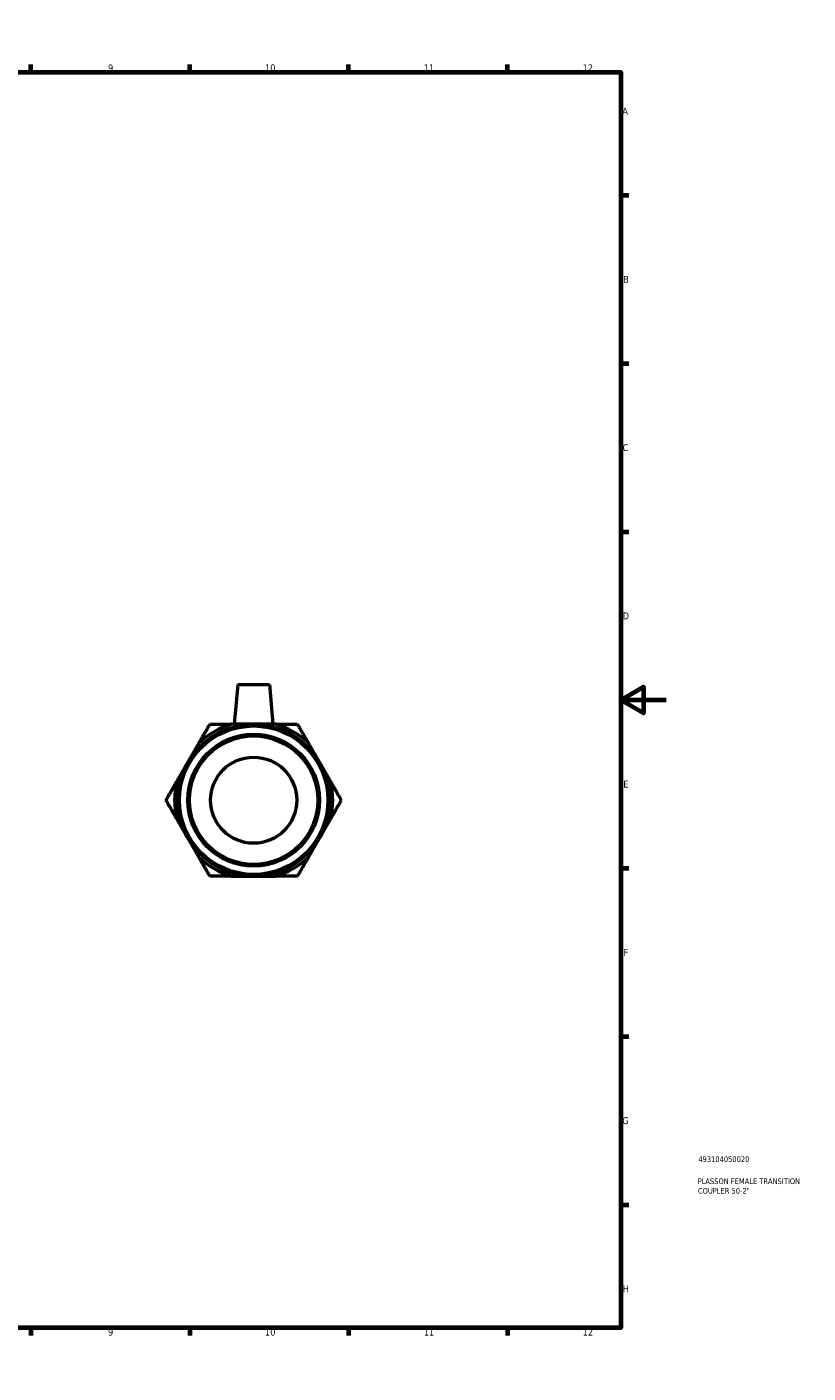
# Model space of a CAD drawing. Header units: millimetres. Extents: x 0 to 904, y -156 to 594.
# Tile 3 of 3: x 559 to 904, y 0 to 594. Entities that reach past the tile are written whole.
import ezdxf

# ---------------------------------------------------------------- set-up
doc = ezdxf.new("R2010")
doc.units = ezdxf.units.MM
for name, color, linetype, lineweight in [('Border (ANSI)', 7, 'Continuous', 70), ('Title (ISO)', 7, 'Continuous', 50), ('Visible (ANSI)', 7, 'Continuous', 50)]:
    doc.layers.add(name, color=color, linetype=linetype, lineweight=lineweight)
doc.styles.add('Note Text (ANSI)', font='tahoma.ttf')
doc.styles.add('Note Text (ISO)', font='tahoma.ttf')

# ---------------------------------------------------------------- blocks, each defined once
blk = doc.blocks.new('Borders Default Border')
at = {"layer": 'Border (ANSI)'}
for p, q in [((70.08, 574), (70.08, 577.45)), ((140.17, 574), (140.17, 577.45)), ((210.25, 574), (210.25, 577.45)), ((280.33, 574), (280.33, 577.45)), ((350.42, 574), (350.42, 577.45)), ((490.58, 574), (490.58, 577.45)), ((560.67, 574), (560.67, 577.45)), ((630.75, 574), (630.75, 577.45)), ((700.83, 574), (700.83, 577.45)), ((770.92, 574), (770.92, 577.45)), ((20, 519.75), (16.55, 519.75)), ((821, 519.75), (824.45, 519.75)), ((20, 445.5), (16.55, 445.5)), ((821, 445.5), (824.45, 445.5)), ((20, 371.25), (16.55, 371.25)), ((821, 371.25), (824.45, 371.25)), ((20, 222.75), (16.55, 222.75)), ((821, 222.75), (824.45, 222.75)), ((20, 148.5), (16.55, 148.5)), ((821, 148.5), (824.45, 148.5)), ((20, 74.25), (16.55, 74.25)), ((821, 74.25), (824.45, 74.25)), ((70.08, 20), (70.08, 16.55)), ((140.17, 20), (140.17, 16.55)), ((210.25, 20), (210.25, 16.55)), ((280.33, 20), (280.33, 16.55)), ((350.42, 20), (350.42, 16.55)), ((490.58, 20), (490.58, 16.55)), ((560.67, 20), (560.67, 16.55)), ((630.75, 20), (630.75, 16.55)), ((700.83, 20), (700.83, 16.55)), ((770.92, 20), (770.92, 16.55))]:
    blk.add_line(p, q, dxfattribs=at)
at = {"layer": 'Border (ANSI)', "flags": 128}
for points in [[(420.5, 594), (420.5, 574), (414.73, 584), (426.27, 584), (420.5, 574)], [(20, 20), (20, 574), (821, 574), (821, 20), (20, 20)], [(0, 297), (20, 297), (10, 302.77), (10, 291.23), (20, 297)], [(841, 297), (821, 297), (831, 302.77), (831, 291.23), (821, 297)], [(420.5, 0), (420.5, 20), (414.73, 10), (426.27, 10), (420.5, 20)]]:
    blk.add_lwpolyline(points, dxfattribs=at)
at = {"layer": 'Border (ANSI)', "color": 230, "true_color": 0xff0080, "attachment_point": 7, "style": 'Note Text (ANSI)'}
for s, insert, char_height in [('1', (34.35, 574.4), 3.05), ('2', (104.2, 574.4), 3.05), ('3', (174.26, 574.34), 3.05), ('4', (244.23, 574.4), 3.05), ('5', (314.48, 574.34), 3.05), ('6', (384.49, 574.34), 3.05), ('7', (454.6, 574.4), 3.05), ('8', (524.63, 574.33), 3.05), ('9', (594.7, 574.34), 3.05), ('10', (663.96, 574.34), 3.048), ('11', (734.04, 574.4), 3.048), ('12', (804.13, 574.4), 3.048), ('A', (16.78, 555.35), 3.05), ('A', (821.63, 555.35), 3.05), ('B', (17.15, 481.1), 3.05), ('B', (821.99, 481.1), 3.05), ('C', (16.95, 406.8), 3.05), ('C', (821.8, 406.8), 3.05), ('D', (16.96, 332.6), 3.05), ('D', (821.81, 332.6), 3.05), ('E', (17.21, 258.35), 3.05), ('E', (822.05, 258.35), 3.05), ('F', (17.29, 184.1), 3.05), ('F', (822.14, 184.1), 3.05), ('G', (16.81, 109.79), 3.05), ('G', (821.66, 109.79), 3.05), ('H', (16.97, 35.6), 3.05), ('H', (821.81, 35.6), 3.05), ('1', (34.35, 16.55), 3.05), ('2', (104.2, 16.55), 3.05), ('3', (174.26, 16.49), 3.05), ('4', (244.23, 16.55), 3.05), ('5', (314.48, 16.49), 3.05), ('6', (384.49, 16.49), 3.05), ('7', (454.6, 16.55), 3.05), ('8', (524.63, 16.48), 3.05), ('9', (594.7, 16.49), 3.05), ('10', (663.96, 16.49), 3.048), ('11', (734.04, 16.55), 3.048), ('12', (804.13, 16.55), 3.048)]:
    blk.add_mtext(s, dxfattribs=dict(at, insert=insert, char_height=char_height))
blk = doc.blocks.new('Title Blocks ISO')
at = {"layer": 'Title (ISO)', "color": 232, "true_color": 0xca0064, "style": 'Note Text (ISO)'}
for tag, p in [('PART_NUMBER_001', (34.16, 73.13)), ('DESCRIPTION_001', (33.84, 63.4)), ('DESCRIPTION_002', (33.98, 59.18))]:
    blk.add_attdef(tag, p, '', height=2.5, dxfattribs=at)

msp = doc.modelspace()

# ---------------------------------------------------------------- linework, layer by layer
at = {"layer": 'Visible (ANSI)'}
for p, q in [((651.935, 303.788), (650.404, 286.288)), ((651.935, 303.788), (665.935, 303.788)), ((665.935, 303.788), (667.466, 286.288)), ((658.935, 286.288), (649.212, 286.288)), ((668.658, 286.288), (658.935, 286.288)), ((634.784, 277.959), (629.923, 269.538)), ((687.947, 269.538), (683.085, 277.959)), ((629.923, 269.538), (625.061, 261.118)), ((692.808, 261.118), (687.947, 269.538)), ((625.061, 244.459), (629.923, 236.038)), ((687.947, 236.038), (692.808, 244.459)), ((629.923, 236.038), (634.784, 227.618)), ((683.085, 227.618), (687.947, 236.038)), ((649.212, 219.288), (658.935, 219.288)), ((658.935, 219.288), (668.658, 219.288))]:
    msp.add_line(p, q, dxfattribs=at)
for radius in [33.5, 32.75, 29.078, 28.328, 19]:
    msp.add_circle((658.935, 252.788), radius, dxfattribs=at)
for start, end in [(106.184767, 133.815233), (46.184767, 73.815233), (166.184767, 193.815233), (346.184767, 13.815233), (226.184767, 253.815233), (286.184767, 313.815233)]:
    msp.add_arc((658.935, 252.788), 34.882, start, end, dxfattribs=at)
for points in [[(634.784, 277.959), (637.065, 281.908), (639.593, 286.288)], [(639.593, 286.288), (644.651, 286.288), (649.212, 286.288)], [(668.658, 286.288), (673.218, 286.288), (678.276, 286.288)], [(678.276, 286.288), (680.805, 281.908), (683.085, 277.959)], [(620.252, 252.788), (622.781, 257.168), (625.061, 261.118)], [(692.808, 261.118), (695.088, 257.168), (697.617, 252.788)], [(625.061, 244.459), (622.781, 248.408), (620.252, 252.788)], [(697.617, 252.788), (695.088, 248.408), (692.808, 244.459)], [(639.593, 219.288), (637.065, 223.668), (634.784, 227.618)], [(683.085, 227.618), (680.805, 223.668), (678.276, 219.288)], [(649.212, 219.288), (644.651, 219.288), (639.593, 219.288)], [(678.276, 219.288), (673.218, 219.288), (668.658, 219.288)]]:
    msp.add_rational_spline(points, [1, 1.00865828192, 1], degree=2, dxfattribs=at)

# ---------------------------------------------------------------- block references
msp.add_blockref('Borders Default Border', (0, 0))
msp.add_blockref('Title Blocks ISO', (821, 20)).add_auto_attribs({'PART_NUMBER_001': '493104050020', 'DESCRIPTION_001': 'PLASSON FEMALE TRANSITION', 'DESCRIPTION_002': 'COUPLER 50-2"'})

doc.saveas('drawing.dxf')
